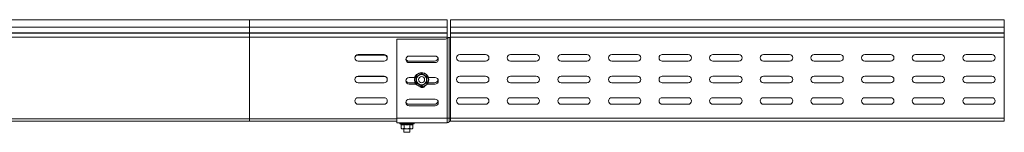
# Model space of a CAD drawing. Header units: millimetres. Extents: x -6 to 5206, y -8403 to -276.
# Tile 30 of 65: x 2037 to 3009, y -4863 to -4752. Entities that reach past the tile are written whole.
import ezdxf

# ---------------------------------------------------------------- set-up
doc = ezdxf.new("R2010")
doc.units = ezdxf.units.MM

msp = doc.modelspace()

# ---------------------------------------------------------------- linework, layer by layer
at = {"color": 7, "linetype": 'Continuous', "lineweight": 15}
for p, q in [((2263.63, -4752.31), (1657.95, -4752.31)), ((2458.63, -4752.31), (2263.63, -4752.31)), ((2458.63, -4752.31), (2458.63, -4759.76)), ((3008.98, -4752.31), (2461.98, -4752.31)), ((2461.98, -4752.31), (2461.98, -4759.76)), ((3008.98, -4759.76), (3008.98, -4752.31)), ((2263.63, -4759.76), (1661.46, -4759.76)), ((2263.63, -4759.76), (2263.63, -4765.07)), ((2263.63, -4759.76), (2458.63, -4759.76)), ((2458.63, -4759.76), (2458.63, -4765.07)), ((2461.98, -4759.76), (3008.98, -4759.76)), ((2461.98, -4759.76), (2461.98, -4765.07)), ((3008.98, -4765.07), (3008.98, -4759.76)), ((2263.63, -4765.07), (1661.63, -4765.07)), ((2263.63, -4765.43), (1661.98, -4765.43)), ((2263.63, -4769.57), (1663.63, -4769.57)), ((2263.63, -4765.07), (2263.63, -4765.43)), ((2263.63, -4765.07), (2458.63, -4765.07)), ((2263.63, -4765.43), (2263.63, -4769.57)), ((2263.63, -4765.43), (2458.63, -4765.43)), ((2263.63, -4769.57), (2263.63, -4849.91)), ((2263.63, -4769.57), (2458.63, -4769.57)), ((2457, -4771.31), (2408.98, -4771.31)), ((2408.98, -4771.31), (2408.98, -4849.31)), ((2458.63, -4765.07), (2458.63, -4765.43)), ((2458.63, -4765.43), (2458.63, -4769.57)), ((2458.63, -4769.57), (2458.63, -4770.82)), ((2458.63, -4770.82), (2459.14, -4770.41)), ((2458.63, -4849.31), (2458.63, -4770.82)), ((2460.57, -4769.81), (2460.87, -4769.81)), ((2460.87, -4849.31), (2460.87, -4769.81)), ((2460.87, -4769.81), (2461.98, -4769.81)), ((2461.91, -4769.57), (3008.98, -4769.57)), ((2461.98, -4765.43), (2461.98, -4765.07)), ((2461.98, -4765.07), (3008.98, -4765.07)), ((2461.98, -4765.43), (2461.98, -4769.31)), ((2461.98, -4765.43), (3008.98, -4765.43)), ((2461.98, -4849.31), (2461.98, -4769.81)), ((3008.98, -4765.43), (3008.98, -4765.07)), ((3008.98, -4769.57), (3008.98, -4765.43)), ((3008.98, -4769.57), (3008.98, -4849.31)), ((2396.38, -4786.56), (2370.88, -4786.56)), ((2396.38, -4787.06), (2370.88, -4787.06)), ((2370.88, -4793.06), (2396.38, -4793.06)), ((2420.88, -4793.06), (2446.38, -4793.06)), ((2421.23, -4788.06), (2446.73, -4788.06)), ((2496.73, -4786.56), (2471.23, -4786.56)), ((2471.23, -4793.06), (2496.73, -4793.06)), ((2546.73, -4786.56), (2521.23, -4786.56)), ((2521.23, -4793.06), (2546.73, -4793.06)), ((2596.73, -4786.56), (2571.23, -4786.56)), ((2571.23, -4793.06), (2596.73, -4793.06)), ((2646.73, -4786.56), (2621.23, -4786.56)), ((2621.23, -4793.06), (2646.73, -4793.06)), ((2696.73, -4786.56), (2671.23, -4786.56)), ((2671.23, -4793.06), (2696.73, -4793.06)), ((2746.73, -4786.56), (2721.23, -4786.56)), ((2721.23, -4793.06), (2746.73, -4793.06)), ((2796.73, -4786.56), (2771.23, -4786.56)), ((2771.23, -4793.06), (2796.73, -4793.06)), ((2846.73, -4786.56), (2821.23, -4786.56)), ((2821.23, -4793.06), (2846.73, -4793.06)), ((2896.73, -4786.56), (2871.23, -4786.56)), ((2871.23, -4793.06), (2896.73, -4793.06)), ((2946.73, -4786.56), (2921.23, -4786.56)), ((2921.23, -4793.06), (2946.73, -4793.06)), ((2996.73, -4786.56), (2971.23, -4786.56)), ((2971.23, -4793.06), (2996.73, -4793.06)), ((2446.73, -4794.56), (2421.23, -4794.56)), ((2396.38, -4807.81), (2370.88, -4807.81)), ((2396.38, -4808.06), (2370.88, -4808.06)), ((2421.23, -4809.31), (2426.61, -4809.31)), ((2440.23, -4809.31), (2446.73, -4809.31)), ((2449.63, -4811.18), (2449.62, -4811.06)), ((2496.73, -4807.81), (2471.23, -4807.81)), ((2546.73, -4807.81), (2521.23, -4807.81)), ((2596.73, -4807.81), (2571.23, -4807.81)), ((2646.73, -4807.81), (2621.23, -4807.81)), ((2696.73, -4807.81), (2671.23, -4807.81)), ((2746.73, -4807.81), (2721.23, -4807.81)), ((2796.73, -4807.81), (2771.23, -4807.81)), ((2846.73, -4807.81), (2821.23, -4807.81)), ((2896.73, -4807.81), (2871.23, -4807.81)), ((2946.73, -4807.81), (2921.23, -4807.81)), ((2996.73, -4807.81), (2971.23, -4807.81)), ((2370.88, -4814.31), (2396.38, -4814.31)), ((2420.88, -4814.31), (2426.98, -4814.31)), ((2427.93, -4815.81), (2421.23, -4815.81)), ((2446.73, -4815.81), (2438.91, -4815.81)), ((2439.85, -4814.31), (2446.38, -4814.31)), ((2471.23, -4814.31), (2496.73, -4814.31)), ((2521.23, -4814.31), (2546.73, -4814.31)), ((2571.23, -4814.31), (2596.73, -4814.31)), ((2621.23, -4814.31), (2646.73, -4814.31)), ((2671.23, -4814.31), (2696.73, -4814.31)), ((2721.23, -4814.31), (2746.73, -4814.31)), ((2771.23, -4814.31), (2796.73, -4814.31)), ((2821.23, -4814.31), (2846.73, -4814.31)), ((2871.23, -4814.31), (2896.73, -4814.31)), ((2921.23, -4814.31), (2946.73, -4814.31)), ((2971.23, -4814.31), (2996.73, -4814.31)), ((2396.38, -4829.06), (2370.88, -4829.06)), ((2421.23, -4830.56), (2446.73, -4830.56)), ((2496.73, -4829.06), (2471.23, -4829.06)), ((2546.73, -4829.06), (2521.23, -4829.06)), ((2596.73, -4829.06), (2571.23, -4829.06)), ((2646.73, -4829.06), (2621.23, -4829.06)), ((2696.73, -4829.06), (2671.23, -4829.06)), ((2746.73, -4829.06), (2721.23, -4829.06)), ((2796.73, -4829.06), (2771.23, -4829.06)), ((2846.73, -4829.06), (2821.23, -4829.06)), ((2896.73, -4829.06), (2871.23, -4829.06)), ((2946.73, -4829.06), (2921.23, -4829.06)), ((2996.73, -4829.06), (2971.23, -4829.06)), ((2370.88, -4835.56), (2396.38, -4835.56)), ((2420.88, -4835.56), (2446.38, -4835.56)), ((2446.73, -4837.06), (2421.23, -4837.06)), ((2471.23, -4835.56), (2496.73, -4835.56)), ((2521.23, -4835.56), (2546.73, -4835.56)), ((2571.23, -4835.56), (2596.73, -4835.56)), ((2590.78, -4835.37), (2594.68, -4835.37)), ((2620.14, -4835.37), (2622.18, -4835.37)), ((2621.23, -4835.56), (2646.73, -4835.56)), ((2671.23, -4835.56), (2696.73, -4835.56)), ((2721.23, -4835.56), (2746.73, -4835.56)), ((2771.23, -4835.56), (2796.73, -4835.56)), ((2821.23, -4835.56), (2846.73, -4835.56)), ((2871.23, -4835.56), (2896.73, -4835.56)), ((2885.78, -4835.37), (2889.68, -4835.37)), ((2921.23, -4835.56), (2946.73, -4835.56)), ((2971.23, -4835.56), (2996.73, -4835.56)), ((2263.63, -4852.31), (1663.98, -4852.31)), ((2263.63, -4849.91), (2263.63, -4852.31)), ((2263.63, -4852.31), (2408.98, -4852.31)), ((2408.98, -4849.31), (2408.98, -4853.81)), ((2408.98, -4849.31), (2458.63, -4849.31)), ((2458.63, -4849.31), (2458.63, -4853.81)), ((2458.63, -4849.31), (2460.87, -4849.31)), ((2460.87, -4849.31), (2460.87, -4852.81)), ((2460.87, -4849.31), (2461.98, -4849.31)), ((2461.98, -4849.31), (2461.98, -4852.31)), ((2461.98, -4849.31), (3008.98, -4849.31)), ((2461.98, -4852.31), (3008.98, -4852.31)), ((3008.98, -4852.31), (3008.98, -4849.31)), ((2408.98, -4853.81), (2458.63, -4853.81)), ((2412.26, -4854.91), (2412.92, -4855.15)), ((2413.21, -4855.52), (2413.21, -4859.21)), ((2413.21, -4859.21), (2413.98, -4859.81)), ((2413.98, -4859.81), (2414.65, -4859.81)), ((2418.98, -4859.81), (2414.65, -4859.81)), ((2415.98, -4859.81), (2415.98, -4863.11)), ((2416.1, -4855.52), (2416.1, -4859.21)), ((2418.98, -4859.81), (2423.31, -4859.81)), ((2421.87, -4855.52), (2421.87, -4859.21)), ((2421.98, -4863.11), (2421.98, -4859.81)), ((2423.31, -4859.81), (2423.98, -4859.81)), ((2423.98, -4859.81), (2424.76, -4859.21)), ((2424.76, -4855.52), (2424.76, -4859.21)), ((2425.05, -4855.15), (2425.71, -4854.91)), ((2415.98, -4863.11), (2421.98, -4863.11))]:
    msp.add_line(p, q, dxfattribs=at)
at = {"color": 8, "linetype": 'Continuous', "lineweight": 15}
for p, q in [((2263.63, -4752.31), (2263.63, -4759.76)), ((2590.78, -4835.37), (2590.78, -4835.56)), ((2594.68, -4835.56), (2594.68, -4835.37)), ((2622.18, -4835.56), (2622.18, -4835.37)), ((2885.78, -4835.37), (2885.78, -4835.56)), ((2889.68, -4835.56), (2889.68, -4835.37)), ((2263.63, -4849.91), (1665.09, -4849.91)), ((2263.63, -4849.91), (2408.98, -4849.91)), ((2418.98, -4854.91), (2412.26, -4854.91)), ((2425.71, -4854.91), (2418.98, -4854.91))]:
    msp.add_line(p, q, dxfattribs=at)
at = {"color": 7, "linetype": 'Continuous', "lineweight": 15, "flags": 128}
msp.add_lwpolyline([(2449.62, -4790.06), (2449.58, -4789.74), (2449.58, -4789.73)], dxfattribs=at)
at = {"color": 7, "linetype": 'Continuous', "lineweight": 15}
for radius in [7.1, 6.73, 3]:
    msp.add_circle((2433.42, -4811.31), radius, dxfattribs=at)
for centre, radius, start, end in [((2457, -4768.31), 3, 270, 303.00696), ((2461.48, -4769.31), 0.5, 270, 328.66775), ((2370.88, -4789.81), 3.25, 90, 270), ((2370.88, -4790.31), 3.25, 90, 175.58829), ((2396.38, -4789.81), 3.25, 270, 90), ((2396.38, -4790.31), 3.25, 4.41173, 90), ((2421.23, -4791.31), 3.25, 90, 270), ((2420.88, -4789.81), 3.25, 206.99869, 270), ((2446.38, -4789.81), 3.25, 270, 359.56636), ((2446.73, -4791.31), 3.25, 270, 90), ((2471.23, -4789.81), 3.25, 90, 270), ((2496.73, -4789.81), 3.25, 270, 90), ((2521.23, -4789.81), 3.25, 90, 270), ((2546.73, -4789.81), 3.25, 270, 90), ((2571.23, -4789.81), 3.25, 90, 270), ((2596.73, -4789.81), 3.25, 270, 90), ((2621.23, -4789.81), 3.25, 90, 270), ((2646.73, -4789.81), 3.25, 270, 90), ((2671.23, -4789.81), 3.25, 90, 270), ((2696.73, -4789.81), 3.25, 270, 90), ((2721.23, -4789.81), 3.25, 90, 270), ((2746.73, -4789.81), 3.25, 270, 90), ((2771.23, -4789.81), 3.25, 90, 270), ((2796.73, -4789.81), 3.25, 270, 90), ((2821.23, -4789.81), 3.25, 90, 270), ((2846.73, -4789.81), 3.25, 270, 90), ((2871.23, -4789.81), 3.25, 90, 270), ((2896.73, -4789.81), 3.25, 270, 90), ((2921.23, -4789.81), 3.25, 90, 270), ((2946.73, -4789.81), 3.25, 270, 90), ((2971.23, -4789.81), 3.25, 90, 270), ((2996.73, -4789.81), 3.25, 270, 90), ((2370.88, -4811.06), 3.25, 90, 270), ((2370.88, -4811.31), 3.25, 90, 177.79588), ((2396.38, -4811.06), 3.25, 270, 90), ((2396.38, -4811.31), 3.25, 2.20423, 90), ((2421.23, -4812.56), 3.25, 90, 270), ((2420.88, -4811.06), 3.25, 206.99869, 270), ((2433.42, -4811.31), 5, 120, 180), ((2433.42, -4811.31), 5, 180, 240), ((2433.42, -4811.31), 5, 60, 120), ((2433.42, -4811.31), 5, 0, 60), ((2433.42, -4811.31), 5, 300, 0), ((2446.38, -4811.06), 3.25, 270, 359.56636), ((2446.73, -4812.56), 3.25, 270, 90), ((2471.23, -4811.06), 3.25, 90, 270), ((2496.73, -4811.06), 3.25, 270, 90), ((2521.23, -4811.06), 3.25, 90, 270), ((2546.73, -4811.06), 3.25, 270, 90), ((2571.23, -4811.06), 3.25, 90, 270), ((2596.73, -4811.06), 3.25, 270, 90), ((2621.23, -4811.06), 3.25, 90, 270), ((2646.73, -4811.06), 3.25, 270, 90), ((2671.23, -4811.06), 3.25, 90, 270), ((2696.73, -4811.06), 3.25, 270, 90), ((2721.23, -4811.06), 3.25, 90, 270), ((2746.73, -4811.06), 3.25, 270, 90), ((2771.23, -4811.06), 3.25, 90, 270), ((2796.73, -4811.06), 3.25, 270, 90), ((2821.23, -4811.06), 3.25, 90, 270), ((2846.73, -4811.06), 3.25, 270, 90), ((2871.23, -4811.06), 3.25, 90, 270), ((2896.73, -4811.06), 3.25, 270, 90), ((2921.23, -4811.06), 3.25, 90, 270), ((2946.73, -4811.06), 3.25, 270, 90), ((2971.23, -4811.06), 3.25, 90, 270), ((2996.73, -4811.06), 3.25, 270, 90), ((2433.42, -4811.31), 5, 240, 300), ((2433.98, -4815.81), 3.25, 227.98783, 326.29836), ((2370.88, -4832.31), 3.25, 90, 270), ((2396.38, -4832.31), 3.25, 270, 90), ((2421.23, -4833.81), 3.25, 90, 270), ((2446.38, -4832.31), 3.25, 270, 359.56636), ((2446.73, -4833.81), 3.25, 270, 90), ((2471.23, -4832.31), 3.25, 90, 270), ((2496.73, -4832.31), 3.25, 270, 90), ((2521.23, -4832.31), 3.25, 90, 270), ((2546.73, -4832.31), 3.25, 270, 90), ((2571.23, -4832.31), 3.25, 90, 270), ((2596.73, -4832.31), 3.25, 270, 90), ((2621.23, -4832.31), 3.25, 90, 270), ((2646.73, -4832.31), 3.25, 270, 90), ((2671.23, -4832.31), 3.25, 90, 270), ((2696.73, -4832.31), 3.25, 270, 90), ((2721.23, -4832.31), 3.25, 90, 270), ((2746.73, -4832.31), 3.25, 270, 90), ((2771.23, -4832.31), 3.25, 90, 270), ((2796.73, -4832.31), 3.25, 270, 90), ((2821.23, -4832.31), 3.25, 90, 270), ((2846.73, -4832.31), 3.25, 270, 90), ((2871.23, -4832.31), 3.25, 90, 270), ((2896.73, -4832.31), 3.25, 270, 90), ((2921.23, -4832.31), 3.25, 90, 270), ((2946.73, -4832.31), 3.25, 270, 90), ((2971.23, -4832.31), 3.25, 90, 270), ((2996.73, -4832.31), 3.25, 270, 90), ((2420.88, -4832.31), 3.25, 206.99869, 270), ((2590.78, -4837.17), 1.8, 90, 116.56284), ((2594.68, -4837.17), 1.8, 63.43716, 90), ((2622.18, -4837.17), 1.8, 63.43716, 90), ((2885.78, -4837.17), 1.8, 90, 116.56284), ((2889.68, -4837.17), 1.8, 63.43716, 90), ((2461.98, -4853.81), 1.5, 90, 138.18969), ((2412.45, -4854.37), 0.567, 90, 250), ((2425.52, -4854.37), 0.567, 290, 90), ((2458.63, -4850.81), 3, 270, 318.18969)]:
    msp.add_arc(centre, radius, start, end, dxfattribs=at)
for points, knots in [([(2459.14, -4770.41), (2459.2, -4770.34), (2459.42, -4770.14), (2459.85, -4769.91), (2460.28, -4769.81), (2460.5, -4769.81), (2460.57, -4769.81)], [0, 0, 0, 0, 0.155649, 0.514564, 0.854568, 1, 1, 1, 1]), ([(2461.91, -4769.57), (2461.94, -4769.51), (2461.98, -4769.43), (2461.98, -4769.34), (2461.98, -4769.31)], [0, 0, 0, 0, 0.614497, 1, 1, 1, 1]), ([(2428.17, -4808.27), (2428.27, -4808.21), (2428.47, -4808.1), (2429.09, -4807.75), (2430.03, -4807.21), (2431.23, -4806.52), (2432.36, -4805.86), (2433.07, -4805.45), (2433.42, -4805.24)], [0, 0, 0, 0, 0.058987, 0.117991, 0.354136, 0.592328, 0.795596, 1, 1, 1, 1]), ([(2428.17, -4808.27), (2428.17, -4808.27), (2428.2, -4808.29), (2428.27, -4808.33), (2428.35, -4808.38), (2428.41, -4808.41), (2428.42, -4808.42), (2428.42, -4808.42)], [0, 0, 0, 0, 0.007914, 0.267535, 0.528603, 0.763816, 1, 1, 1, 1]), ([(2428.17, -4814.34), (2428.17, -4814.22), (2428.17, -4813.98), (2428.18, -4813.27), (2428.18, -4812.19), (2428.18, -4810.81), (2428.18, -4809.5), (2428.17, -4808.68), (2428.17, -4808.27)], [0, 0, 0, 0, 0.058987, 0.117991, 0.354136, 0.592328, 0.795596, 1, 1, 1, 1]), ([(2428.42, -4808.42), (2428.6, -4808.32), (2428.95, -4808.11), (2429.5, -4807.79), (2430.07, -4807.46), (2430.5, -4807.22), (2430.79, -4807.05), (2430.88, -4807), (2430.92, -4806.98)], [0, 0, 0, 0, 0.2209562, 0.4428284, 0.6686399, 0.896415, 0.9481929, 1, 1, 1, 1]), ([(2428.42, -4811.31), (2428.42, -4811.16), (2428.42, -4810.21), (2428.42, -4809.23), (2428.42, -4808.45), (2428.42, -4808.42)], [0, 0, 0, 0, 0.148486, 0.965571, 1, 1, 1, 1]), ([(2428.42, -4814.19), (2428.42, -4814.07), (2428.42, -4813.83), (2428.42, -4813.24), (2428.42, -4812.4), (2428.42, -4811.67), (2428.42, -4811.31)], [0, 0, 0, 0, 0.1312867, 0.2627385, 0.6275083, 1, 1, 1, 1]), ([(2430.92, -4806.98), (2431.26, -4806.78), (2431.95, -4806.38), (2432.69, -4805.95), (2433.18, -4805.67), (2433.34, -4805.58), (2433.42, -4805.53)], [0, 0, 0, 0, 0.395463, 0.801961, 0.900945, 1, 1, 1, 1]), ([(2433.42, -4805.24), (2433.42, -4805.24), (2433.42, -4805.28), (2433.42, -4805.36), (2433.42, -4805.45), (2433.42, -4805.52), (2433.42, -4805.53), (2433.42, -4805.53)], [0, 0, 0, 0, 0.007914, 0.267535, 0.528603, 0.763816, 1, 1, 1, 1]), ([(2433.42, -4805.24), (2433.62, -4805.36), (2434.24, -4805.72), (2435.27, -4806.33), (2436.83, -4807.23), (2437.96, -4807.87), (2438.67, -4808.27)], [0, 0, 0, 0, 0.118019, 0.354226, 0.592482, 1, 1, 1, 1]), ([(2433.42, -4805.53), (2433.6, -4805.63), (2433.95, -4805.84), (2434.5, -4806.16), (2435.07, -4806.49), (2435.5, -4806.73), (2435.79, -4806.9), (2435.88, -4806.95), (2435.92, -4806.98)], [0, 0, 0, 0, 0.220956, 0.442828, 0.66864, 0.896415, 0.948193, 1, 1, 1, 1]), ([(2435.92, -4806.98), (2436.09, -4807.07), (2436.43, -4807.27), (2436.94, -4807.56), (2437.44, -4807.85), (2437.86, -4808.09), (2438.18, -4808.28), (2438.34, -4808.37), (2438.42, -4808.42)], [0, 0, 0, 0, 0.197022, 0.395591, 0.598294, 0.802087, 0.901008, 1, 1, 1, 1]), ([(2438.42, -4808.42), (2438.42, -4808.42), (2438.43, -4808.41), (2438.49, -4808.38), (2438.57, -4808.33), (2438.64, -4808.29), (2438.67, -4808.27), (2438.67, -4808.27)], [0, 0, 0, 0, 0.236184, 0.471397, 0.732465, 0.992086, 1, 1, 1, 1]), ([(2438.42, -4811.31), (2438.42, -4811.16), (2438.42, -4810.61), (2438.42, -4809.67), (2438.42, -4808.86), (2438.42, -4808.45), (2438.42, -4808.42)], [0, 0, 0, 0, 0.1481542, 0.5520001, 0.9656481, 1, 1, 1, 1]), ([(2438.42, -4814.19), (2438.42, -4814.07), (2438.42, -4813.83), (2438.42, -4813.41), (2438.42, -4812.94), (2438.42, -4812.4), (2438.42, -4811.86), (2438.42, -4811.49), (2438.42, -4811.31)], [0, 0, 0, 0, 0.131218, 0.262602, 0.44461, 0.627382, 0.813064, 1, 1, 1, 1]), ([(2438.67, -4808.27), (2438.67, -4808.51), (2438.66, -4809.22), (2438.66, -4810.42), (2438.66, -4812.22), (2438.67, -4813.52), (2438.67, -4814.34)], [0, 0, 0, 0, 0.118019, 0.354226, 0.592482, 1, 1, 1, 1]), ([(2428.17, -4814.34), (2428.17, -4814.34), (2428.2, -4814.32), (2428.27, -4814.28), (2428.35, -4814.23), (2428.41, -4814.2), (2428.42, -4814.19), (2428.42, -4814.19)], [0, 0, 0, 0, 0.007914, 0.267535, 0.528603, 0.763816, 1, 1, 1, 1]), ([(2433.42, -4817.37), (2433.32, -4817.31), (2433.11, -4817.19), (2432.5, -4816.83), (2431.57, -4816.28), (2430.37, -4815.59), (2429.24, -4814.94), (2428.52, -4814.54), (2428.17, -4814.34)], [0, 0, 0, 0, 0.058987, 0.117991, 0.354136, 0.592328, 0.795596, 1, 1, 1, 1]), ([(2430.92, -4815.64), (2430.58, -4815.44), (2429.89, -4815.04), (2429.15, -4814.61), (2428.66, -4814.33), (2428.5, -4814.24), (2428.42, -4814.19)], [0, 0, 0, 0, 0.395463, 0.801961, 0.900945, 1, 1, 1, 1]), ([(2433.42, -4817.08), (2433.06, -4816.87), (2432.34, -4816.45), (2431.48, -4815.96), (2431.01, -4815.69), (2430.92, -4815.64)], [0, 0, 0, 0, 0.442922, 0.896343, 1, 1, 1, 1]), ([(2438.67, -4814.34), (2438.47, -4814.45), (2437.85, -4814.8), (2436.81, -4815.4), (2435.25, -4816.29), (2434.13, -4816.95), (2433.42, -4817.37)], [0, 0, 0, 0, 0.118019, 0.354226, 0.592482, 1, 1, 1, 1]), ([(2435.92, -4815.64), (2435.58, -4815.83), (2434.89, -4816.23), (2434.06, -4816.71), (2433.58, -4816.99), (2433.42, -4817.08)], [0, 0, 0, 0, 0.39547, 0.801975, 1, 1, 1, 1]), ([(2433.42, -4817.08), (2433.42, -4817.08), (2433.42, -4817.09), (2433.42, -4817.16), (2433.42, -4817.25), (2433.42, -4817.33), (2433.42, -4817.37), (2433.42, -4817.37)], [0, 0, 0, 0, 0.236184, 0.471397, 0.732465, 0.992086, 1, 1, 1, 1]), ([(2438.42, -4814.19), (2438.06, -4814.4), (2437.34, -4814.82), (2436.48, -4815.31), (2436.01, -4815.58), (2435.92, -4815.64)], [0, 0, 0, 0, 0.442922, 0.896343, 1, 1, 1, 1]), ([(2438.42, -4814.19), (2438.42, -4814.19), (2438.43, -4814.2), (2438.49, -4814.23), (2438.57, -4814.28), (2438.64, -4814.32), (2438.67, -4814.34), (2438.67, -4814.34)], [0, 0, 0, 0, 0.236184, 0.471397, 0.732465, 0.992086, 1, 1, 1, 1]), ([(2412.92, -4855.15), (2413.04, -4855.19), (2413.4, -4855.31), (2414, -4855.44), (2414.9, -4855.47), (2415.55, -4855.27), (2415.95, -4855.15)], [0, 0, 0, 0, 0.1180186, 0.3542262, 0.5924822, 1, 1, 1, 1]), ([(2412.92, -4855.15), (2412.92, -4855.15), (2412.96, -4855.16), (2413.04, -4855.2), (2413.13, -4855.29), (2413.2, -4855.4), (2413.21, -4855.48), (2413.21, -4855.52)], [0, 0, 0, 0, 0.007914, 0.267535, 0.528603, 0.763816, 1, 1, 1, 1]), ([(2416.1, -4855.52), (2415.86, -4855.59), (2415.39, -4855.74), (2414.67, -4855.81), (2413.94, -4855.74), (2413.45, -4855.6), (2413.21, -4855.52)], [0, 0, 0, 0, 0.245251, 0.49213, 0.745021, 1, 1, 1, 1]), ([(2413.21, -4859.21), (2413.31, -4859.28), (2413.52, -4859.43), (2413.84, -4859.61), (2414.16, -4859.74), (2414.41, -4859.79), (2414.58, -4859.8), (2414.63, -4859.8), (2414.65, -4859.81)], [0, 0, 0, 0, 0.220956, 0.442828, 0.66864, 0.896415, 0.948193, 1, 1, 1, 1]), ([(2414.65, -4859.81), (2414.75, -4859.8), (2414.95, -4859.79), (2415.24, -4859.71), (2415.53, -4859.58), (2415.77, -4859.44), (2415.96, -4859.31), (2416.05, -4859.24), (2416.1, -4859.21)], [0, 0, 0, 0, 0.197022, 0.395591, 0.598294, 0.802087, 0.901008, 1, 1, 1, 1]), ([(2415.95, -4855.15), (2416.19, -4855.19), (2416.9, -4855.31), (2418.1, -4855.44), (2419.89, -4855.47), (2421.2, -4855.27), (2422.02, -4855.15)], [0, 0, 0, 0, 0.118019, 0.354226, 0.592482, 1, 1, 1, 1]), ([(2416.1, -4855.52), (2416.09, -4855.48), (2416.09, -4855.4), (2416.06, -4855.29), (2416.01, -4855.2), (2415.97, -4855.16), (2415.95, -4855.15), (2415.95, -4855.15)], [0, 0, 0, 0, 0.236184, 0.471397, 0.732465, 0.992086, 1, 1, 1, 1]), ([(2421.87, -4855.52), (2420.93, -4855.65), (2419.49, -4855.84), (2417.56, -4855.74), (2416.58, -4855.59), (2416.1, -4855.52)], [0, 0, 0, 0, 0.491906, 0.744908, 1, 1, 1, 1]), ([(2418.98, -4859.81), (2418.84, -4859.8), (2418.29, -4859.79), (2417.35, -4859.63), (2416.54, -4859.38), (2416.13, -4859.22), (2416.1, -4859.21)], [0, 0, 0, 0, 0.148154, 0.552, 0.965648, 1, 1, 1, 1]), ([(2421.87, -4859.21), (2421.75, -4859.25), (2421.51, -4859.34), (2421.09, -4859.48), (2420.62, -4859.61), (2420.08, -4859.72), (2419.54, -4859.79), (2419.17, -4859.8), (2418.98, -4859.81)], [0, 0, 0, 0, 0.131218, 0.262602, 0.44461, 0.627382, 0.813064, 1, 1, 1, 1]), ([(2421.87, -4855.52), (2421.87, -4855.48), (2421.88, -4855.4), (2421.91, -4855.29), (2421.96, -4855.2), (2421.99, -4855.16), (2422.02, -4855.15), (2422.02, -4855.15)], [0, 0, 0, 0, 0.236184, 0.471397, 0.732465, 0.992086, 1, 1, 1, 1]), ([(2424.76, -4855.52), (2424.28, -4855.65), (2423.57, -4855.84), (2422.6, -4855.74), (2422.11, -4855.59), (2421.87, -4855.52)], [0, 0, 0, 0, 0.491906, 0.744908, 1, 1, 1, 1]), ([(2421.87, -4859.21), (2422.08, -4859.35), (2422.49, -4859.65), (2422.99, -4859.8), (2423.26, -4859.8), (2423.31, -4859.81)], [0, 0, 0, 0, 0.442922, 0.896343, 1, 1, 1, 1]), ([(2422.02, -4855.15), (2422.13, -4855.19), (2422.48, -4855.31), (2423.08, -4855.44), (2423.97, -4855.47), (2424.63, -4855.27), (2425.05, -4855.15)], [0, 0, 0, 0, 0.118019, 0.354226, 0.592482, 1, 1, 1, 1]), ([(2423.31, -4859.81), (2423.51, -4859.78), (2423.91, -4859.74), (2424.39, -4859.48), (2424.67, -4859.27), (2424.76, -4859.21)], [0, 0, 0, 0, 0.39547, 0.801975, 1, 1, 1, 1]), ([(2424.76, -4855.52), (2424.76, -4855.48), (2424.77, -4855.4), (2424.83, -4855.29), (2424.93, -4855.2), (2425.01, -4855.16), (2425.05, -4855.15), (2425.05, -4855.15)], [0, 0, 0, 0, 0.236184, 0.471397, 0.732465, 0.992086, 1, 1, 1, 1])]:
    msp.add_open_spline(points, degree=3, knots=knots, dxfattribs=at)

doc.saveas('drawing.dxf')
